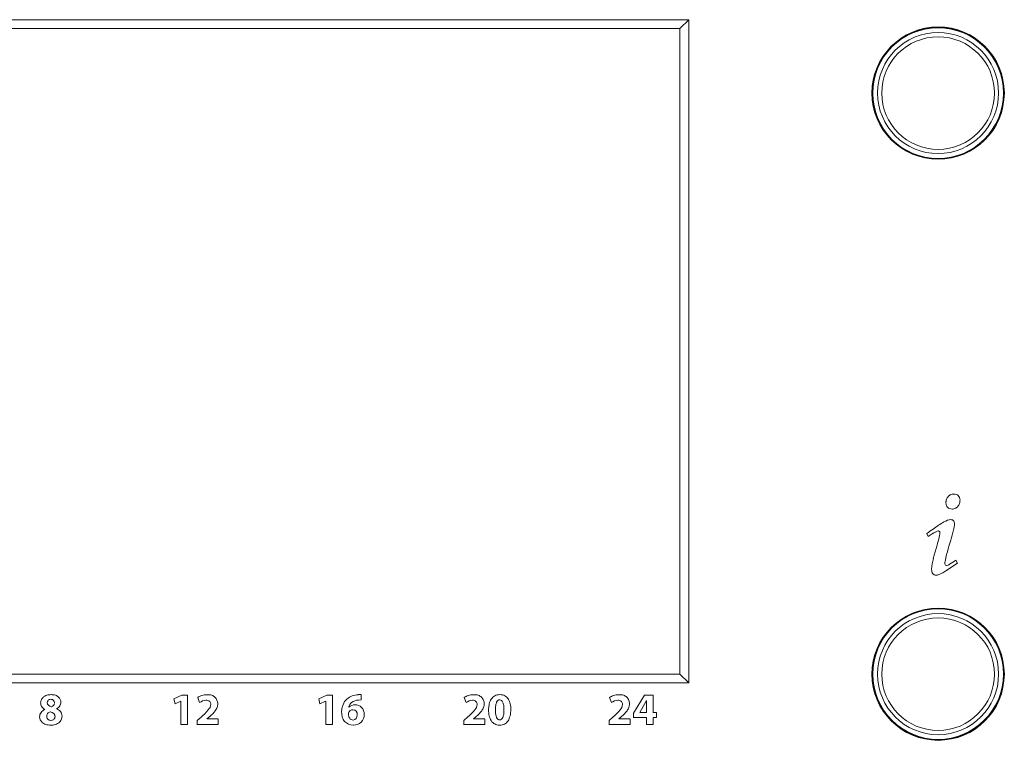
# Model space of a CAD drawing. Header units: millimetres. Extents: x -41968 to 54113, y -9946 to 101810.
# Tile 97 of 171: x -1235 to -1104, y 11344 to 11439. Entities that reach past the tile are written whole.
import ezdxf

# ---------------------------------------------------------------- set-up
doc = ezdxf.new("R2010")
doc.units = ezdxf.units.MM
doc.layers.add('CERNA', color=7, linetype='Continuous', lineweight=15)
doc.layers.add('UT-potrubi_privodni', color=3, linetype='Continuous', lineweight=50)

# ---------------------------------------------------------------- blocks, each defined once
blk = doc.blocks.new('CONDENSINOX_50_2')
at = {"layer": 'CERNA'}
for points in [[(-438.44, 3144.21), (-307.68, 3144.21)], [(-308.85, 3143.05), (-307.68, 3144.21)], [(-307.68, 3144.21), (-307.68, 3056.27)], [(-308.85, 3143.05), (-437.28, 3143.05)], [(-308.85, 3057.43), (-308.85, 3143.06)], [(-276.09, 3076.07), (-275.93, 3075.67)], [(-274.74, 3074.52), (-275.24, 3072.76)], [(-273.16, 3074.4), (-272.91, 3075.19)], [(-273.57, 3071.12), (-272.05, 3072.14)], [(-272.04, 3072.13), (-272.24, 3072.53)], [(-437.26, 3057.43), (-308.84, 3057.43)], [(-308.85, 3057.43), (-307.68, 3056.26)], [(-307.68, 3056.26), (-438.44, 3056.26)], [(-374.91, 3054.65), (-375.96, 3054.16)], [(-374.14, 3054.65), (-374.91, 3054.65)], [(-374.14, 3050.73), (-374.14, 3054.65)], [(-372.8, 3054.31), (-372.54, 3053.66)], [(-355.69, 3054.65), (-356.73, 3054.16)], [(-354.94, 3054.65), (-355.68, 3054.65)], [(-354.94, 3050.73), (-354.94, 3054.65)], [(-351.13, 3054.71), (-351.51, 3054.71)], [(-351.13, 3054), (-351.13, 3054.7)], [(-337.47, 3054.31), (-337.21, 3053.66)], [(-318.2, 3054.31), (-317.94, 3053.66)], [(-313.53, 3054.65), (-315.01, 3052.26)], [(-312.41, 3054.65), (-313.53, 3054.65)], [(-312.41, 3052.35), (-312.41, 3054.63)], [(-375.95, 3054.17), (-375.79, 3053.48)], [(-375.79, 3053.47), (-375.04, 3053.84)], [(-375.04, 3053.85), (-375.04, 3050.73)], [(-356.73, 3054.17), (-356.59, 3053.48)], [(-356.59, 3053.47), (-355.83, 3053.84)], [(-355.82, 3053.85), (-355.82, 3050.73)], [(-351.49, 3053.99), (-351.13, 3054)], [(-314.16, 3052.35), (-313.28, 3053.95)], [(-313.27, 3053.95), (-313.27, 3052.35)], [(-372.35, 3051.74), (-372.85, 3051.28)], [(-371.57, 3051.48), (-371.19, 3051.8)], [(-337.02, 3051.74), (-337.52, 3051.28)], [(-336.24, 3051.48), (-335.85, 3051.8)], [(-317.74, 3051.74), (-318.25, 3051.28)], [(-316.96, 3051.48), (-316.58, 3051.8)], [(-315.02, 3052.26), (-315.02, 3051.65)], [(-313.27, 3052.35), (-314.15, 3052.35)], [(-311.94, 3052.35), (-312.42, 3052.35)], [(-311.94, 3051.66), (-311.94, 3052.35)], [(-375.04, 3050.73), (-374.15, 3050.73)], [(-372.85, 3051.28), (-372.85, 3050.71)], [(-372.85, 3050.73), (-370.07, 3050.73)], [(-370.07, 3051.48), (-371.56, 3051.48)], [(-370.07, 3050.73), (-370.07, 3051.47)], [(-355.82, 3050.73), (-354.94, 3050.73)], [(-337.52, 3051.28), (-337.52, 3050.71)], [(-337.52, 3050.73), (-334.74, 3050.73)], [(-334.74, 3051.48), (-336.23, 3051.48)], [(-334.74, 3050.73), (-334.74, 3051.47)], [(-318.25, 3051.28), (-318.25, 3050.71)], [(-318.25, 3050.73), (-315.46, 3050.73)], [(-315.46, 3051.48), (-316.95, 3051.48)], [(-315.46, 3050.73), (-315.46, 3051.47)], [(-315.02, 3051.66), (-313.26, 3051.66)], [(-313.27, 3051.66), (-313.27, 3050.73)], [(-313.27, 3050.73), (-312.41, 3050.73)], [(-312.41, 3051.66), (-311.93, 3051.66)], [(-312.41, 3050.73), (-312.41, 3051.65)]]:
    blk.add_lwpolyline(points, dxfattribs=at)
for points, knots in [([(-283.38, 3134.48), (-283.38, 3139.33), (-279.45, 3143.25), (-274.6, 3143.25), (-269.75, 3143.25), (-265.82, 3139.33), (-265.82, 3134.48), (-265.82, 3129.63), (-269.75, 3125.71), (-274.6, 3125.71), (-279.45, 3125.71), (-283.38, 3129.63), (-283.38, 3134.48)], [0, 0, 0, 0, 1, 1, 1, 2, 2, 2, 3, 3, 3, 4, 4, 4, 4]), ([(-283.32, 3134.48), (-283.32, 3139.3), (-279.42, 3143.2), (-274.6, 3143.2), (-269.78, 3143.2), (-265.88, 3139.3), (-265.88, 3134.48), (-265.88, 3129.66), (-269.78, 3125.76), (-274.6, 3125.76), (-279.42, 3125.76), (-283.32, 3129.66), (-283.32, 3134.48)], [0, 0, 0, 0, 1, 1, 1, 2, 2, 2, 3, 3, 3, 4, 4, 4, 4]), ([(-265.94, 3134.48), (-265.94, 3139.27), (-269.83, 3143.14), (-274.6, 3143.14), (-279.38, 3143.14), (-283.27, 3139.27), (-283.27, 3134.48)], [0, 0, 0, 0, 1, 1, 1, 2, 2, 2, 2]), ([(-282.63, 3134.48), (-282.63, 3138.92), (-279.04, 3142.51), (-274.6, 3142.51), (-270.17, 3142.51), (-266.58, 3138.92), (-266.58, 3134.48), (-266.58, 3130.05), (-270.17, 3126.46), (-274.6, 3126.46), (-279.04, 3126.46), (-282.63, 3130.05), (-282.63, 3134.48)], [0, 0, 0, 0, 1, 1, 1, 2, 2, 2, 3, 3, 3, 4, 4, 4, 4]), ([(-282.08, 3134.48), (-282.08, 3138.6), (-278.73, 3141.94), (-274.6, 3141.94), (-270.47, 3141.94), (-267.13, 3138.6), (-267.13, 3134.48), (-267.13, 3130.35), (-270.47, 3127.02), (-274.6, 3127.02), (-278.73, 3127.02), (-282.08, 3130.35), (-282.08, 3134.48)], [0, 0, 0, 0, 1, 1, 1, 2, 2, 2, 3, 3, 3, 4, 4, 4, 4]), ([(-283.27, 3134.48), (-283.27, 3129.7), (-279.38, 3125.8), (-274.6, 3125.8), (-269.83, 3125.8), (-265.93, 3129.7), (-265.93, 3134.48)], [0, 0, 0, 0, 1, 1, 1, 2, 2, 2, 2]), ([(-271.71, 3080.31), (-271.71, 3080.37), (-271.7, 3080.43), (-271.7, 3080.5), (-271.71, 3080.61), (-271.71, 3080.73), (-271.77, 3080.84), (-271.8, 3080.95), (-271.86, 3081.02), (-271.93, 3081.1), (-271.99, 3081.16), (-272.1, 3081.22), (-272.19, 3081.27), (-272.29, 3081.3), (-272.41, 3081.31), (-272.51, 3081.31), (-272.64, 3081.31), (-272.8, 3081.28), (-272.93, 3081.24), (-273.06, 3081.19), (-273.16, 3081.1), (-273.25, 3080.99), (-273.35, 3080.9), (-273.44, 3080.76), (-273.48, 3080.61), (-273.51, 3080.54), (-273.53, 3080.46), (-273.54, 3080.38), (-273.54, 3080.34), (-273.56, 3080.31), (-273.56, 3080.27), (-273.56, 3080.27), (-273.56, 3080.12), (-273.56, 3080.12)], [0, 0, 0, 0, 1, 1, 1, 2, 2, 2, 3, 3, 3, 4, 4, 4, 5, 5, 5, 6, 6, 6, 7, 7, 7, 8, 8, 8, 9, 9, 9, 10, 10, 10, 11, 11, 11, 11]), ([(-273.56, 3080.12), (-273.56, 3080.01), (-273.54, 3079.98), (-273.54, 3079.95), (-273.53, 3079.9), (-273.53, 3079.86), (-273.5, 3079.81), (-273.47, 3079.71), (-273.41, 3079.61), (-273.33, 3079.54), (-273.27, 3079.48), (-273.16, 3079.42), (-273.07, 3079.39), (-272.96, 3079.34), (-272.86, 3079.32), (-272.73, 3079.32), (-272.6, 3079.32), (-272.45, 3079.35), (-272.32, 3079.42), (-272.2, 3079.46), (-272.09, 3079.54), (-271.99, 3079.65), (-271.9, 3079.75), (-271.83, 3079.89), (-271.77, 3080.04), (-271.74, 3080.12), (-271.71, 3080.21), (-271.71, 3080.3)], [0, 0, 0, 0, 1, 1, 1, 2, 2, 2, 3, 3, 3, 4, 4, 4, 5, 5, 5, 6, 6, 6, 7, 7, 7, 8, 8, 8, 9, 9, 9, 9]), ([(-272.91, 3075.2), (-272.79, 3075.65), (-272.67, 3076.1), (-272.55, 3076.55), (-272.49, 3076.81), (-272.42, 3077.09), (-272.42, 3077.35), (-272.44, 3077.44), (-272.44, 3077.52), (-272.47, 3077.6), (-272.49, 3077.67), (-272.52, 3077.72), (-272.56, 3077.78), (-272.61, 3077.81), (-272.67, 3077.86), (-272.71, 3077.89), (-272.78, 3077.9), (-272.84, 3077.92), (-272.9, 3077.92), (-273.23, 3077.94), (-273.53, 3077.77), (-273.82, 3077.61)], [0, 0, 0, 0, 1, 1, 1, 2, 2, 2, 3, 3, 3, 4, 4, 4, 5, 5, 5, 6, 6, 6, 7, 7, 7, 7]), ([(-273.83, 3077.61), (-274.35, 3077.36), (-274.8, 3076.99), (-275.27, 3076.66), (-275.55, 3076.46), (-275.82, 3076.28), (-276.08, 3076.08)], [0, 0, 0, 0, 1, 1, 1, 2, 2, 2, 2]), ([(-274.89, 3076.31), (-274.78, 3076.35), (-274.68, 3076.43), (-274.54, 3076.43), (-274.37, 3076.34), (-274.37, 3076.29), (-274.37, 3076.25), (-274.36, 3076.14), (-274.37, 3076.06), (-274.39, 3075.99), (-274.4, 3075.85), (-274.43, 3075.73), (-274.46, 3075.61), (-274.54, 3075.23), (-274.65, 3074.88), (-274.74, 3074.51)], [0, 0, 0, 0, 1, 1, 1, 2, 2, 2, 3, 3, 3, 4, 4, 4, 5, 5, 5, 5]), ([(-273.5, 3071.82), (-273.61, 3071.82), (-273.68, 3071.95), (-273.71, 3072.07), (-273.73, 3072.21), (-273.71, 3072.3), (-273.67, 3072.4), (-273.62, 3072.57), (-273.59, 3072.73), (-273.56, 3072.9), (-273.46, 3073.4), (-273.3, 3073.91), (-273.16, 3074.41)], [0, 0, 0, 0, 1, 1, 1, 2, 2, 2, 3, 3, 3, 4, 4, 4, 4]), ([(-275.23, 3072.76), (-275.35, 3072.3), (-275.46, 3071.86), (-275.46, 3071.35), (-275.46, 3071.12), (-275.44, 3070.89), (-275.31, 3070.74), (-275.21, 3070.63), (-275.05, 3070.56), (-274.88, 3070.56), (-274.82, 3070.56), (-274.76, 3070.56), (-274.69, 3070.57), (-274.62, 3070.59), (-274.56, 3070.6), (-274.49, 3070.63), (-274.37, 3070.68), (-274.23, 3070.74), (-274.11, 3070.8), (-273.92, 3070.89), (-273.76, 3071), (-273.59, 3071.12)], [0, 0, 0, 0, 1, 1, 1, 2, 2, 2, 3, 3, 3, 4, 4, 4, 5, 5, 5, 6, 6, 6, 7, 7, 7, 7]), ([(-272.24, 3072.53), (-272.52, 3072.35), (-272.81, 3072.19), (-273.1, 3072), (-273.22, 3071.91), (-273.35, 3071.83), (-273.5, 3071.83)], [0, 0, 0, 0, 1, 1, 1, 2, 2, 2, 2]), ([(-283.38, 3057.43), (-283.38, 3062.27), (-279.45, 3066.19), (-274.6, 3066.19), (-269.75, 3066.19), (-265.82, 3062.27), (-265.82, 3057.43), (-265.82, 3052.58), (-269.75, 3048.65), (-274.6, 3048.65), (-279.45, 3048.65), (-283.38, 3052.58), (-283.38, 3057.43)], [0, 0, 0, 0, 1, 1, 1, 2, 2, 2, 3, 3, 3, 4, 4, 4, 4]), ([(-283.32, 3057.43), (-283.32, 3062.24), (-279.42, 3066.15), (-274.6, 3066.15), (-269.78, 3066.15), (-265.88, 3062.24), (-265.88, 3057.43), (-265.88, 3052.61), (-269.78, 3048.71), (-274.6, 3048.71), (-279.42, 3048.71), (-283.32, 3052.61), (-283.32, 3057.43)], [0, 0, 0, 0, 1, 1, 1, 2, 2, 2, 3, 3, 3, 4, 4, 4, 4]), ([(-283.27, 3057.43), (-283.27, 3062.21), (-279.38, 3066.1), (-274.6, 3066.1), (-269.83, 3066.1), (-265.93, 3062.21), (-265.93, 3057.43), (-265.93, 3052.64), (-269.83, 3048.77), (-274.6, 3048.77), (-279.38, 3048.77), (-283.27, 3052.64), (-283.27, 3057.43)], [0, 0, 0, 0, 1, 1, 1, 2, 2, 2, 3, 3, 3, 4, 4, 4, 4]), ([(-282.63, 3057.43), (-282.63, 3061.88), (-279.04, 3065.45), (-274.6, 3065.45), (-270.17, 3065.45), (-266.58, 3061.88), (-266.58, 3057.43), (-266.58, 3052.99), (-270.17, 3049.4), (-274.6, 3049.4), (-279.04, 3049.4), (-282.63, 3052.99), (-282.63, 3057.43)], [0, 0, 0, 0, 1, 1, 1, 2, 2, 2, 3, 3, 3, 4, 4, 4, 4]), ([(-282.08, 3057.43), (-282.08, 3061.56), (-278.73, 3064.88), (-274.6, 3064.88), (-270.47, 3064.88), (-267.13, 3061.56), (-267.13, 3057.43), (-267.13, 3053.31), (-270.47, 3049.96), (-274.6, 3049.96), (-278.73, 3049.96), (-282.08, 3053.31), (-282.08, 3057.43)], [0, 0, 0, 0, 1, 1, 1, 2, 2, 2, 3, 3, 3, 4, 4, 4, 4]), ([(-393.07, 3054.51), (-393.11, 3054.48), (-393.18, 3054.45), (-393.23, 3054.4), (-393.34, 3054.31), (-393.45, 3054.17), (-393.53, 3054.05), (-393.6, 3053.92), (-393.63, 3053.76), (-393.63, 3053.62), (-393.63, 3053.43), (-393.59, 3053.27), (-393.5, 3053.13), (-393.37, 3052.96), (-393.23, 3052.82), (-393.07, 3052.73)], [0, 0, 0, 0, 1, 1, 1, 2, 2, 2, 3, 3, 3, 4, 4, 4, 5, 5, 5, 5]), ([(-391.52, 3052.84), (-391.35, 3052.91), (-391.2, 3053.05), (-391.08, 3053.22), (-390.99, 3053.36), (-390.94, 3053.52), (-390.94, 3053.69), (-390.94, 3053.97), (-391.06, 3054.21), (-391.26, 3054.37), (-391.37, 3054.5), (-391.5, 3054.57), (-391.66, 3054.62), (-391.84, 3054.69), (-392.05, 3054.71), (-392.24, 3054.71), (-392.43, 3054.71), (-392.62, 3054.69), (-392.79, 3054.63), (-392.89, 3054.6), (-392.98, 3054.57), (-393.07, 3054.51)], [0, 0, 0, 0, 1, 1, 1, 2, 2, 2, 3, 3, 3, 4, 4, 4, 5, 5, 5, 6, 6, 6, 7, 7, 7, 7]), ([(-371.19, 3051.8), (-370.93, 3052.03), (-370.65, 3052.29), (-370.46, 3052.58), (-370.37, 3052.71), (-370.29, 3052.86), (-370.23, 3053.03), (-370.17, 3053.16), (-370.14, 3053.33), (-370.14, 3053.5), (-370.14, 3053.67), (-370.17, 3053.82), (-370.25, 3053.97), (-370.29, 3054.12), (-370.39, 3054.26), (-370.51, 3054.37), (-370.61, 3054.47), (-370.77, 3054.57), (-370.93, 3054.63), (-371.13, 3054.69), (-371.33, 3054.7), (-371.51, 3054.7), (-371.66, 3054.7), (-371.78, 3054.7), (-371.9, 3054.69), (-372.01, 3054.66), (-372.13, 3054.64), (-372.26, 3054.6), (-372.45, 3054.54), (-372.64, 3054.44), (-372.8, 3054.32)], [0, 0, 0, 0, 1, 1, 1, 2, 2, 2, 3, 3, 3, 4, 4, 4, 5, 5, 5, 6, 6, 6, 7, 7, 7, 8, 8, 8, 9, 9, 9, 10, 10, 10, 10]), ([(-351.51, 3054.7), (-352.04, 3054.67), (-352.62, 3054.48), (-353.01, 3054.12), (-353.24, 3053.93), (-353.41, 3053.65), (-353.52, 3053.38), (-353.59, 3053.22), (-353.64, 3053.07), (-353.67, 3052.9), (-353.7, 3052.74), (-353.71, 3052.55), (-353.71, 3052.38), (-353.71, 3052.15), (-353.68, 3051.93), (-353.62, 3051.71), (-353.56, 3051.51), (-353.45, 3051.32), (-353.33, 3051.17), (-353.04, 3050.84), (-352.59, 3050.65), (-352.16, 3050.65)], [0, 0, 0, 0, 1, 1, 1, 2, 2, 2, 3, 3, 3, 4, 4, 4, 5, 5, 5, 6, 6, 6, 7, 7, 7, 7]), ([(-335.85, 3051.8), (-335.6, 3052.03), (-335.32, 3052.29), (-335.12, 3052.58), (-335.03, 3052.71), (-334.96, 3052.86), (-334.89, 3053.03), (-334.83, 3053.16), (-334.8, 3053.33), (-334.8, 3053.5), (-334.8, 3053.67), (-334.83, 3053.82), (-334.91, 3053.97), (-334.97, 3054.12), (-335.06, 3054.26), (-335.17, 3054.37), (-335.29, 3054.47), (-335.43, 3054.57), (-335.6, 3054.63), (-335.79, 3054.69), (-335.99, 3054.7), (-336.17, 3054.7), (-336.32, 3054.7), (-336.44, 3054.7), (-336.57, 3054.69), (-336.69, 3054.66), (-336.79, 3054.64), (-336.92, 3054.6), (-337.11, 3054.54), (-337.3, 3054.44), (-337.47, 3054.32)], [0, 0, 0, 0, 1, 1, 1, 2, 2, 2, 3, 3, 3, 4, 4, 4, 5, 5, 5, 6, 6, 6, 7, 7, 7, 8, 8, 8, 9, 9, 9, 10, 10, 10, 10]), ([(-331.27, 3052.71), (-331.27, 3052.71), (-331.27, 3052.9), (-331.27, 3052.9), (-331.27, 3052.97), (-331.27, 3053.03), (-331.29, 3053.1), (-331.3, 3053.24), (-331.32, 3053.36), (-331.35, 3053.47), (-331.42, 3053.7), (-331.49, 3053.94), (-331.59, 3054.11), (-331.73, 3054.29), (-331.88, 3054.46), (-332.07, 3054.57), (-332.16, 3054.61), (-332.25, 3054.66), (-332.37, 3054.67), (-332.49, 3054.7), (-332.6, 3054.72), (-332.74, 3054.72), (-332.86, 3054.72), (-332.98, 3054.7), (-333.1, 3054.67), (-333.21, 3054.66), (-333.3, 3054.61), (-333.39, 3054.57), (-333.57, 3054.46), (-333.74, 3054.31), (-333.86, 3054.12), (-333.99, 3053.96), (-334.07, 3053.71), (-334.13, 3053.48), (-334.18, 3053.29), (-334.19, 3053.06), (-334.22, 3052.84)], [0, 0, 0, 0, 1, 1, 1, 2, 2, 2, 3, 3, 3, 4, 4, 4, 5, 5, 5, 6, 6, 6, 7, 7, 7, 8, 8, 8, 9, 9, 9, 10, 10, 10, 11, 11, 11, 12, 12, 12, 12]), ([(-316.59, 3051.8), (-316.32, 3052.03), (-316.04, 3052.29), (-315.86, 3052.58), (-315.77, 3052.71), (-315.68, 3052.86), (-315.63, 3053.03), (-315.57, 3053.16), (-315.54, 3053.33), (-315.54, 3053.5), (-315.54, 3053.67), (-315.57, 3053.82), (-315.63, 3053.97), (-315.69, 3054.12), (-315.78, 3054.26), (-315.9, 3054.37), (-316.01, 3054.47), (-316.16, 3054.57), (-316.33, 3054.63), (-316.52, 3054.69), (-316.71, 3054.7), (-316.91, 3054.7), (-317.04, 3054.7), (-317.18, 3054.7), (-317.3, 3054.69), (-317.41, 3054.66), (-317.53, 3054.64), (-317.65, 3054.6), (-317.85, 3054.54), (-318.03, 3054.44), (-318.2, 3054.32)], [0, 0, 0, 0, 1, 1, 1, 2, 2, 2, 3, 3, 3, 4, 4, 4, 5, 5, 5, 6, 6, 6, 7, 7, 7, 8, 8, 8, 9, 9, 9, 10, 10, 10, 10]), ([(-392.76, 3053.65), (-392.76, 3053.76), (-392.73, 3053.88), (-392.65, 3053.95), (-392.61, 3053.99), (-392.56, 3054.04), (-392.5, 3054.05), (-392.44, 3054.08), (-392.36, 3054.1), (-392.29, 3054.1), (-392.21, 3054.1), (-392.13, 3054.08), (-392.07, 3054.05), (-392.01, 3054.02), (-391.97, 3053.99), (-391.93, 3053.94), (-391.84, 3053.84), (-391.81, 3053.72), (-391.81, 3053.62)], [0, 0, 0, 0, 1, 1, 1, 2, 2, 2, 3, 3, 3, 4, 4, 4, 5, 5, 5, 6, 6, 6, 6]), ([(-391.81, 3053.55), (-391.83, 3053.45), (-391.86, 3053.36), (-391.93, 3053.29), (-392, 3053.19), (-392.1, 3053.13), (-392.21, 3053.1)], [0, 0, 0, 0, 1, 1, 1, 2, 2, 2, 2]), ([(-371.71, 3053.98), (-371.54, 3053.98), (-371.33, 3053.94), (-371.2, 3053.81), (-371.11, 3053.72), (-371.07, 3053.56), (-371.07, 3053.4), (-371.05, 3053.14), (-371.22, 3052.9), (-371.39, 3052.69), (-371.68, 3052.32), (-372.01, 3052.03), (-372.36, 3051.74)], [0, 0, 0, 0, 1, 1, 1, 2, 2, 2, 3, 3, 3, 4, 4, 4, 4]), ([(-352.78, 3053.03), (-352.73, 3053.29), (-352.59, 3053.52), (-352.4, 3053.67), (-352.15, 3053.87), (-351.82, 3053.96), (-351.48, 3053.99)], [0, 0, 0, 0, 1, 1, 1, 2, 2, 2, 2]), ([(-350.71, 3052.08), (-350.71, 3052.4), (-350.82, 3052.78), (-351.08, 3053.02), (-351.29, 3053.25), (-351.61, 3053.36), (-351.93, 3053.36)], [0, 0, 0, 0, 1, 1, 1, 2, 2, 2, 2]), ([(-336.37, 3053.98), (-336.21, 3053.98), (-335.99, 3053.94), (-335.89, 3053.81), (-335.78, 3053.72), (-335.73, 3053.56), (-335.73, 3053.4), (-335.73, 3053.14), (-335.89, 3052.9), (-336.05, 3052.69), (-336.34, 3052.32), (-336.67, 3052.03), (-337.02, 3051.74)], [0, 0, 0, 0, 1, 1, 1, 2, 2, 2, 3, 3, 3, 4, 4, 4, 4]), ([(-333.31, 3052.69), (-333.31, 3052.69), (-333.31, 3053.01), (-333.31, 3053.01), (-333.29, 3053.11), (-333.28, 3053.21), (-333.28, 3053.28), (-333.24, 3053.45), (-333.2, 3053.59), (-333.15, 3053.71), (-333.11, 3053.82), (-333.05, 3053.89), (-332.99, 3053.95), (-332.89, 3053.99), (-332.82, 3054.02), (-332.74, 3054.02), (-332.66, 3054.02), (-332.57, 3053.99), (-332.5, 3053.94), (-332.44, 3053.89), (-332.38, 3053.8), (-332.35, 3053.68), (-332.28, 3053.57), (-332.24, 3053.43), (-332.22, 3053.28), (-332.21, 3053.19), (-332.2, 3053.1), (-332.2, 3052.99), (-332.2, 3052.9), (-332.18, 3052.79), (-332.18, 3052.69), (-332.18, 3052.64), (-332.18, 3052.58), (-332.2, 3052.52)], [0, 0, 0, 0, 1, 1, 1, 2, 2, 2, 3, 3, 3, 4, 4, 4, 5, 5, 5, 6, 6, 6, 7, 7, 7, 8, 8, 8, 9, 9, 9, 10, 10, 10, 11, 11, 11, 11]), ([(-317.1, 3053.98), (-316.93, 3053.98), (-316.73, 3053.94), (-316.61, 3053.81), (-316.5, 3053.72), (-316.46, 3053.56), (-316.46, 3053.4), (-316.46, 3053.14), (-316.61, 3052.9), (-316.78, 3052.69), (-317.08, 3052.32), (-317.4, 3052.03), (-317.75, 3051.74)], [0, 0, 0, 0, 1, 1, 1, 2, 2, 2, 3, 3, 3, 4, 4, 4, 4]), ([(-393.06, 3052.74), (-393.25, 3052.67), (-393.44, 3052.52), (-393.58, 3052.36), (-393.7, 3052.18), (-393.76, 3051.97), (-393.76, 3051.77), (-393.75, 3051.61), (-393.73, 3051.48), (-393.67, 3051.37), (-393.61, 3051.23), (-393.52, 3051.13), (-393.41, 3051.01), (-393.28, 3050.9), (-393.11, 3050.81), (-392.96, 3050.76), (-392.85, 3050.73), (-392.76, 3050.71), (-392.65, 3050.7), (-392.53, 3050.67), (-392.41, 3050.67), (-392.3, 3050.67), (-392.19, 3050.67), (-392.09, 3050.67), (-391.97, 3050.68), (-391.87, 3050.7), (-391.77, 3050.73), (-391.68, 3050.76), (-391.59, 3050.79), (-391.48, 3050.82), (-391.38, 3050.88)], [0, 0, 0, 0, 1, 1, 1, 2, 2, 2, 3, 3, 3, 4, 4, 4, 5, 5, 5, 6, 6, 6, 7, 7, 7, 8, 8, 8, 9, 9, 9, 10, 10, 10, 10]), ([(-391.73, 3051.78), (-391.73, 3051.65), (-391.78, 3051.52), (-391.88, 3051.43), (-391.93, 3051.39), (-391.98, 3051.36), (-392.05, 3051.33), (-392.13, 3051.31), (-392.2, 3051.3), (-392.28, 3051.3), (-392.36, 3051.3), (-392.43, 3051.31), (-392.49, 3051.34), (-392.57, 3051.37), (-392.63, 3051.4), (-392.68, 3051.45), (-392.78, 3051.57), (-392.82, 3051.71), (-392.82, 3051.84), (-392.82, 3051.89), (-392.82, 3051.94), (-392.81, 3051.98)], [0, 0, 0, 0, 1, 1, 1, 2, 2, 2, 3, 3, 3, 4, 4, 4, 5, 5, 5, 6, 6, 6, 7, 7, 7, 7]), ([(-392.81, 3051.98), (-392.79, 3052.06), (-392.75, 3052.13), (-392.71, 3052.21), (-392.62, 3052.3), (-392.5, 3052.39), (-392.34, 3052.43)], [0, 0, 0, 0, 1, 1, 1, 2, 2, 2, 2]), ([(-391.38, 3050.88), (-391.32, 3050.91), (-391.26, 3050.94), (-391.21, 3050.99), (-391.08, 3051.1), (-390.97, 3051.22), (-390.89, 3051.39), (-390.82, 3051.54), (-390.79, 3051.69), (-390.79, 3051.86), (-390.79, 3051.97), (-390.8, 3052.1), (-390.85, 3052.2), (-390.88, 3052.3), (-390.94, 3052.41), (-391, 3052.48), (-391.15, 3052.65), (-391.34, 3052.77), (-391.52, 3052.83)], [0, 0, 0, 0, 1, 1, 1, 2, 2, 2, 3, 3, 3, 4, 4, 4, 5, 5, 5, 6, 6, 6, 6]), ([(-352.16, 3051.34), (-352.38, 3051.34), (-352.55, 3051.42), (-352.64, 3051.57), (-352.69, 3051.64), (-352.72, 3051.73), (-352.75, 3051.83), (-352.78, 3051.93), (-352.8, 3052.03), (-352.8, 3052.12), (-352.81, 3052.17), (-352.8, 3052.23), (-352.8, 3052.26), (-352.72, 3052.46), (-352.65, 3052.55), (-352.56, 3052.61), (-352.46, 3052.67), (-352.35, 3052.7), (-352.23, 3052.7)], [0, 0, 0, 0, 1, 1, 1, 2, 2, 2, 3, 3, 3, 4, 4, 4, 5, 5, 5, 6, 6, 6, 6]), ([(-352.15, 3050.66), (-351.77, 3050.66), (-351.39, 3050.81), (-351.1, 3051.08), (-350.86, 3051.34), (-350.71, 3051.72), (-350.71, 3052.07)], [0, 0, 0, 0, 1, 1, 1, 2, 2, 2, 2]), ([(-334.22, 3052.84), (-334.22, 3052.84), (-334.22, 3052.69), (-334.22, 3052.69), (-334.22, 3052.41), (-334.2, 3052.15), (-334.14, 3051.9), (-334.08, 3051.65), (-333.99, 3051.45), (-333.87, 3051.26), (-333.75, 3051.07), (-333.6, 3050.91), (-333.41, 3050.82), (-333.32, 3050.78), (-333.21, 3050.73), (-333.11, 3050.7), (-333, 3050.67), (-332.88, 3050.65), (-332.76, 3050.65), (-332.64, 3050.65), (-332.51, 3050.67), (-332.41, 3050.7), (-332.28, 3050.73), (-332.2, 3050.76), (-332.11, 3050.81), (-331.94, 3050.9), (-331.76, 3051.05), (-331.63, 3051.22), (-331.53, 3051.42), (-331.44, 3051.63), (-331.38, 3051.89), (-331.34, 3052.01), (-331.31, 3052.13), (-331.31, 3052.27), (-331.3, 3052.35), (-331.3, 3052.41), (-331.28, 3052.48), (-331.28, 3052.48), (-331.28, 3052.71), (-331.28, 3052.71)], [0, 0, 0, 0, 1, 1, 1, 2, 2, 2, 3, 3, 3, 4, 4, 4, 5, 5, 5, 6, 6, 6, 7, 7, 7, 8, 8, 8, 9, 9, 9, 10, 10, 10, 11, 11, 11, 12, 12, 12, 13, 13, 13, 13]), ([(-332.2, 3052.52), (-332.2, 3052.52), (-332.2, 3052.38), (-332.2, 3052.38), (-332.2, 3052.29), (-332.21, 3052.2), (-332.22, 3052.11), (-332.24, 3051.94), (-332.28, 3051.8), (-332.34, 3051.7), (-332.38, 3051.57), (-332.43, 3051.48), (-332.5, 3051.44), (-332.57, 3051.38), (-332.67, 3051.35), (-332.74, 3051.35), (-332.82, 3051.35), (-332.89, 3051.38), (-332.97, 3051.42), (-333.05, 3051.48), (-333.11, 3051.57), (-333.15, 3051.68), (-333.21, 3051.79), (-333.24, 3051.93), (-333.28, 3052.09), (-333.29, 3052.26), (-333.31, 3052.46), (-333.31, 3052.69)], [0, 0, 0, 0, 1, 1, 1, 2, 2, 2, 3, 3, 3, 4, 4, 4, 5, 5, 5, 6, 6, 6, 7, 7, 7, 8, 8, 8, 9, 9, 9, 9])]:
    blk.add_open_spline(points, degree=3, knots=knots, dxfattribs=at)
for points in [[(-275.91, 3075.67), (-275.6, 3075.92), (-275.24, 3076.14), (-274.88, 3076.31)], [(-392.21, 3053.11), (-392.51, 3053.21), (-392.76, 3053.37), (-392.76, 3053.65)], [(-372.54, 3053.66), (-372.3, 3053.82), (-372, 3053.98), (-371.71, 3053.98)], [(-351.92, 3053.36), (-352.21, 3053.36), (-352.55, 3053.27), (-352.75, 3053.04)], [(-337.21, 3053.66), (-336.98, 3053.82), (-336.66, 3053.98), (-336.37, 3053.98)], [(-317.93, 3053.66), (-317.7, 3053.82), (-317.39, 3053.98), (-317.1, 3053.98)], [(-392.35, 3052.43), (-391.98, 3052.34), (-391.72, 3052.11), (-391.72, 3051.77)], [(-352.22, 3052.71), (-351.83, 3052.71), (-351.63, 3052.38), (-351.63, 3052.04)], [(-351.64, 3052.03), (-351.64, 3051.63), (-351.83, 3051.34), (-352.17, 3051.34)]]:
    blk.add_open_spline(points, degree=3, dxfattribs=at)

msp = doc.modelspace()

# ---------------------------------------------------------------- block references
at = {"layer": 'UT-potrubi_privodni', "ltscale": 10}
msp.add_blockref('CONDENSINOX_50_2', (-838.126, 8295.091), dxfattribs=at)

doc.saveas('drawing.dxf')
